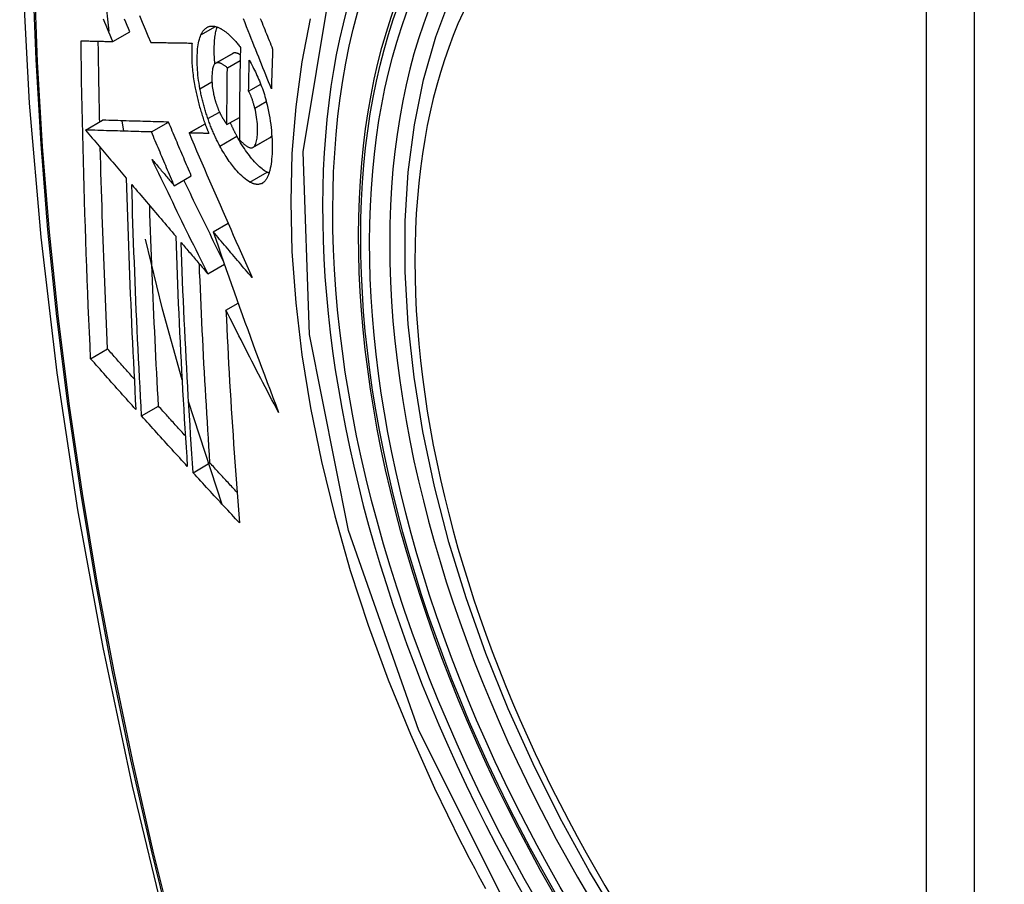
# Model space of a CAD drawing. Header units: inches. Extents: x 338.7 to 398.8, y 128 to 186.9.
# Tile 94 of 110: x 370.919 to 371.259, y 166.4 to 166.698. Entities that reach past the tile are written whole.
import ezdxf

# ---------------------------------------------------------------- set-up
doc = ezdxf.new("R2010")
doc.units = ezdxf.units.IN
doc.header["$MEASUREMENT"] = 0
doc.layers.add('Visible Edges(ANSI)', color=7, linetype='Continuous', lineweight=25)
doc.layers.add('Visible Tangent Edges(ANSI)', color=7, linetype='Continuous', lineweight=25)

msp = doc.modelspace()

# ---------------------------------------------------------------- linework, layer by layer
at = {"layer": 'Visible Edges(ANSI)'}
for p, q in [((370.94959, 166.69441), (370.94729, 166.71662)), ((370.95085, 166.69084), (370.95675, 166.69424)), ((370.96395, 166.69056), (370.96405, 166.69055)), ((370.98638, 166.68336), (370.99228, 166.68676)), ((370.99045, 166.68178), (370.99488, 166.68433)), ((370.99781, 166.67371), (371.00197, 166.6761)), ((370.94142, 166.66026), (370.94731, 166.66365)), ((370.94731, 166.66365), (370.94731, 166.66365)), ((370.95468, 166.65987), (370.95407, 166.66345)), ((370.96423, 166.65959), (370.97012, 166.66299)), ((370.97721, 166.65924), (370.98274, 166.66243)), ((370.99031, 166.66214), (370.99461, 166.66462)), ((370.94142, 166.66026), (370.94142, 166.66026)), ((370.97737, 166.65924), (370.97721, 166.65924)), ((370.9993, 166.65426), (371.0052, 166.65766)), ((371.0052, 166.65766), (371.00525, 166.65769)), ((370.97209, 166.64101), (370.97798, 166.6444)), ((370.98555, 166.62511), (370.99067, 166.62807)), ((370.98367, 166.61059), (370.98942, 166.61391)), ((370.98995, 166.59801), (370.99417, 166.60044)), ((370.94318, 166.58121), (370.94904, 166.58459)), ((370.98868, 166.53088), (370.97705, 166.56638)), ((370.96079, 166.56145), (370.96665, 166.56482)), ((370.9786, 166.54182), (370.98444, 166.54518))]:
    msp.add_line(p, q, dxfattribs=at)
at = {"layer": 'Visible Edges(ANSI)', "flags": 128}
for points in [[(370.97267, 167.09325), (370.95984, 167.05514), (370.94878, 167.0159), (370.93949, 166.97562), (370.93193, 166.93434), (370.92609, 166.89215), (370.92195, 166.84911), (370.91948, 166.80527), (370.91866, 166.76069), (370.91947, 166.71545), (370.9219, 166.66959), (370.92592, 166.6232), (370.93151, 166.57632), (370.93866, 166.52903), (370.94734, 166.4814), (370.95753, 166.43348), (370.96921, 166.38536)], [(371.12655, 166.38593), (371.11567, 166.40394), (371.10552, 166.42237), (371.09613, 166.44114), (371.08756, 166.46015), (371.07982, 166.47934), (371.07297, 166.4986), (371.06703, 166.51786), (371.06204, 166.53704), (371.05801, 166.55604), (371.05497, 166.5748), (371.05293, 166.59321), (371.05192, 166.61122), (371.05194, 166.62873), (371.053, 166.64569), (371.05511, 166.66201), (371.05826, 166.67762), (371.06247, 166.69245), (371.06773, 166.70643)], [(370.96005, 166.69984), (370.96103, 166.69751), (370.962, 166.69518), (370.96298, 166.69286), (370.96395, 166.69056)], [(371.0018, 166.69886), (371.00212, 166.69808), (371.00243, 166.69731), (371.00274, 166.69653), (371.00305, 166.69576), (371.00336, 166.695), (371.00367, 166.69423), (371.00398, 166.69347), (371.00429, 166.69271), (371.00459, 166.69196), (371.0049, 166.69121), (371.0052, 166.69046), (371.0055, 166.68971), (371.0058, 166.68897), (371.0061, 166.68823)], [(370.95085, 166.69084), (370.95039, 166.69194), (370.94992, 166.69304), (370.94945, 166.69414), (370.94899, 166.69524), (370.94852, 166.69634), (370.94806, 166.69744), (370.94759, 166.69854)], [(370.95675, 166.69424), (370.95628, 166.69534), (370.95582, 166.69644), (370.95535, 166.69753), (370.95489, 166.69863)], [(370.98132, 166.69319), (370.98143, 166.6934), (370.98153, 166.69362), (370.98165, 166.69382), (370.98176, 166.69401), (370.98188, 166.6942), (370.982, 166.69438), (370.98212, 166.69455), (370.98225, 166.69472), (370.98238, 166.69487), (370.98251, 166.69502), (370.98265, 166.69516), (370.98279, 166.69529), (370.98294, 166.69541), (370.98308, 166.69552), (370.98323, 166.69563), (370.98338, 166.69572), (370.98354, 166.69581), (370.9837, 166.69589), (370.98386, 166.69595), (370.98402, 166.69601), (370.98418, 166.69606), (370.98435, 166.69611), (370.98452, 166.69614), (370.98469, 166.69617)], [(370.98469, 166.69617), (370.98488, 166.69618), (370.98506, 166.69619), (370.98525, 166.69619), (370.98543, 166.69619), (370.98562, 166.69617), (370.98581, 166.69615), (370.986, 166.69612), (370.9862, 166.69608), (370.98639, 166.69604), (370.98659, 166.69598), (370.98678, 166.69592), (370.98698, 166.69586), (370.98718, 166.69578), (370.98738, 166.6957), (370.98758, 166.69561), (370.98779, 166.69551), (370.98799, 166.69541), (370.9882, 166.6953), (370.9884, 166.69518), (370.98861, 166.69506), (370.98882, 166.69493), (370.98903, 166.69479), (370.98924, 166.69464), (370.98945, 166.69449)], [(370.98614, 166.68317), (370.98608, 166.68381), (370.98603, 166.68444), (370.98599, 166.68506), (370.98596, 166.68568), (370.98594, 166.68629), (370.98592, 166.68689), (370.98591, 166.68748), (370.98591, 166.68807), (370.98591, 166.68865), (370.98593, 166.68921), (370.98595, 166.68977), (370.98597, 166.69032), (370.98601, 166.69085), (370.98605, 166.69138), (370.9861, 166.69189), (370.98615, 166.6924), (370.98622, 166.69289), (370.98629, 166.69336), (370.98638, 166.69382), (370.98647, 166.69427), (370.98657, 166.69469), (370.98668, 166.6951), (370.9868, 166.6955), (370.98693, 166.69588)], [(371.00567, 166.67451), (371.00519, 166.67571), (371.0047, 166.67691), (371.00422, 166.67812), (371.00374, 166.67932), (371.00325, 166.68054), (371.00276, 166.68176), (371.00227, 166.68298), (371.00177, 166.68422), (371.00128, 166.68547), (371.00077, 166.68672), (371.00026, 166.68799), (370.99975, 166.68927), (370.99923, 166.69056), (370.99871, 166.69187), (370.99818, 166.69319), (370.99765, 166.69453), (370.9971, 166.69589), (370.99655, 166.69726), (370.99599, 166.69866)], [(370.98098, 166.67453), (370.98081, 166.67549), (370.98065, 166.67644), (370.98051, 166.67738), (370.98039, 166.67831), (370.98029, 166.67923), (370.9802, 166.68014), (370.98013, 166.68103), (370.98008, 166.68191), (370.98004, 166.68278), (370.98002, 166.68364), (370.98001, 166.68447), (370.98002, 166.68529), (370.98004, 166.68609), (370.98007, 166.68686), (370.98012, 166.68762), (370.98018, 166.68836), (370.98026, 166.68907), (370.98036, 166.68975), (370.98048, 166.69041), (370.98061, 166.69103), (370.98076, 166.69162), (370.98093, 166.69218), (370.98111, 166.6927), (370.98132, 166.69319)], [(370.98945, 166.69449), (370.98968, 166.69433), (370.98991, 166.69415), (370.99014, 166.69397), (370.99037, 166.69378), (370.9906, 166.69359), (370.99083, 166.69339), (370.99106, 166.69318), (370.99129, 166.69297), (370.99152, 166.69276), (370.99175, 166.69253), (370.99198, 166.6923), (370.99221, 166.69207), (370.99244, 166.69183), (370.99267, 166.69158), (370.9929, 166.69133), (370.99313, 166.69107), (370.99336, 166.69081), (370.99359, 166.69054), (370.99382, 166.69027), (370.99405, 166.68999), (370.99428, 166.68971), (370.99451, 166.68942), (370.99475, 166.68912), (370.99498, 166.68882)], [(370.93988, 166.69111), (370.94033, 166.6911), (370.94079, 166.69109), (370.94124, 166.69108), (370.94169, 166.69107), (370.94214, 166.69105), (370.9426, 166.69104), (370.94305, 166.69103), (370.94351, 166.69102), (370.94397, 166.69101), (370.94442, 166.691), (370.94488, 166.69099), (370.94534, 166.69098), (370.9458, 166.69096), (370.94626, 166.69095), (370.94672, 166.69094), (370.94718, 166.69093), (370.94764, 166.69092), (370.9481, 166.69091), (370.94856, 166.6909), (370.94902, 166.69089), (370.94948, 166.69088), (370.94993, 166.69086), (370.95039, 166.69085), (370.95085, 166.69084)], [(370.94318, 166.58121), (370.94297, 166.58575), (370.94277, 166.59028), (370.94257, 166.59483), (370.94238, 166.59937), (370.94219, 166.60392), (370.94201, 166.60848), (370.94184, 166.61303), (370.94167, 166.6176), (370.9415, 166.62216), (370.94135, 166.62674), (370.9412, 166.63131), (370.94105, 166.63589), (370.94092, 166.64047), (370.94079, 166.64505), (370.94066, 166.64963), (370.94055, 166.65421), (370.94044, 166.6588), (370.94034, 166.6634), (370.94024, 166.668), (370.94016, 166.67261), (370.94008, 166.67723), (370.94001, 166.68185), (370.93994, 166.68648), (370.93988, 166.69111)], [(370.94631, 166.66307), (370.94629, 166.66423), (370.94626, 166.66539), (370.94624, 166.66655), (370.94621, 166.66771), (370.94619, 166.66887), (370.94616, 166.67003), (370.94614, 166.67119), (370.94612, 166.67235), (370.9461, 166.67351), (370.94608, 166.67467), (370.94605, 166.67584), (370.94603, 166.677), (370.94601, 166.67816), (370.94599, 166.67932), (370.94597, 166.68048), (370.94596, 166.68165), (370.94594, 166.68281), (370.94592, 166.68397), (370.9459, 166.68514), (370.94589, 166.6863), (370.94587, 166.68747), (370.94585, 166.68863), (370.94584, 166.6898), (370.94582, 166.69096)], [(370.96405, 166.69055), (370.96463, 166.69054), (370.96522, 166.69053), (370.9658, 166.69052), (370.96638, 166.69051), (370.96697, 166.6905), (370.96756, 166.69049), (370.96814, 166.69048), (370.96873, 166.69047), (370.96932, 166.69046), (370.96991, 166.69045), (370.97051, 166.69044), (370.9711, 166.69043), (370.97169, 166.69042), (370.97228, 166.69041), (370.97288, 166.6904), (370.97347, 166.69039), (370.97407, 166.69038), (370.97466, 166.69037), (370.97526, 166.69036), (370.97585, 166.69035), (370.97645, 166.69035), (370.97705, 166.69034), (370.97764, 166.69033), (370.97824, 166.69032)], [(370.97824, 166.69032), (370.9782, 166.68978), (370.97817, 166.68923), (370.97814, 166.68867), (370.97812, 166.6881), (370.97811, 166.68752), (370.97811, 166.68694), (370.97811, 166.68634), (370.97812, 166.68574), (370.97813, 166.68513), (370.97815, 166.68451), (370.97818, 166.68389), (370.97822, 166.68325), (370.97826, 166.68262), (370.97831, 166.68197), (370.97837, 166.68132), (370.97844, 166.68067), (370.97851, 166.68001), (370.97859, 166.67934), (370.97868, 166.67867), (370.97877, 166.678), (370.97888, 166.67732), (370.97899, 166.67664), (370.97911, 166.67596), (370.97923, 166.67527)], [(370.99498, 166.68882), (370.99495, 166.68749), (370.99492, 166.68616), (370.99489, 166.68482), (370.99486, 166.68349), (370.99483, 166.68216), (370.99481, 166.68083), (370.99479, 166.6795), (370.99476, 166.67817), (370.99474, 166.67685), (370.99472, 166.67552), (370.99471, 166.67419), (370.99469, 166.67287), (370.99467, 166.67154), (370.99466, 166.67022), (370.99465, 166.6689), (370.99464, 166.66757), (370.99463, 166.66625), (370.99462, 166.66493), (370.99461, 166.66361), (370.9946, 166.66229), (370.9946, 166.66097), (370.99459, 166.65965), (370.99459, 166.65833), (370.99459, 166.65702)], [(370.9924, 166.68681), (370.99239, 166.68681), (370.99239, 166.68681), (370.99238, 166.68681), (370.99238, 166.6868), (370.99237, 166.6868), (370.99237, 166.6868), (370.99236, 166.6868), (370.99236, 166.6868), (370.99235, 166.68679), (370.99235, 166.68679), (370.99234, 166.68679), (370.99234, 166.68679), (370.99233, 166.68678), (370.99233, 166.68678), (370.99232, 166.68678), (370.99232, 166.68678), (370.99231, 166.68677), (370.99231, 166.68677), (370.9923, 166.68677), (370.9923, 166.68677), (370.99229, 166.68676), (370.99229, 166.68676), (370.99228, 166.68676), (370.99228, 166.68676)], [(370.99492, 166.68625), (370.9948, 166.68632), (370.99469, 166.68638), (370.99458, 166.68645), (370.99447, 166.68651), (370.99436, 166.68656), (370.99425, 166.68661), (370.99414, 166.68666), (370.99403, 166.68671), (370.99392, 166.68675), (370.99381, 166.68679), (370.9937, 166.68683), (370.99359, 166.68685), (370.99349, 166.68688), (370.99338, 166.6869), (370.99328, 166.68692), (370.99317, 166.68693), (370.99307, 166.68693), (370.99297, 166.68693), (370.99287, 166.68693), (370.99277, 166.68692), (370.99268, 166.6869), (370.99258, 166.68688), (370.99249, 166.68685), (370.9924, 166.68681)], [(371.0061, 166.68823), (371.00608, 166.68766), (371.00606, 166.68708), (371.00604, 166.68651), (371.00602, 166.68594), (371.006, 166.68537), (371.00598, 166.6848), (371.00596, 166.68422), (371.00594, 166.68365), (371.00592, 166.68308), (371.0059, 166.68251), (371.00588, 166.68194), (371.00587, 166.68137), (371.00585, 166.68079), (371.00583, 166.68022), (371.00581, 166.67965), (371.0058, 166.67908), (371.00578, 166.67851), (371.00576, 166.67794), (371.00574, 166.67737), (371.00573, 166.6768), (371.00571, 166.67623), (371.0057, 166.67565), (371.00568, 166.67508), (371.00567, 166.67451)], [(370.9865, 166.68342), (370.9863, 166.68331), (370.98611, 166.68315), (370.98594, 166.68295), (370.98579, 166.6827), (370.98566, 166.68242), (370.98554, 166.6821), (370.98544, 166.68175), (370.98535, 166.68137), (370.98528, 166.68096), (370.98522, 166.68053), (370.98518, 166.68008), (370.98514, 166.67961), (370.98512, 166.67912), (370.98511, 166.67863), (370.98511, 166.67811), (370.98511, 166.67758), (370.98513, 166.67704), (370.98516, 166.67649), (370.9852, 166.67592), (370.98525, 166.67535), (370.98532, 166.67476), (370.98541, 166.67417), (370.98551, 166.67357), (370.98563, 166.67296)], [(370.99045, 166.68178), (370.99027, 166.68193), (370.9901, 166.68207), (370.98992, 166.68221), (370.98975, 166.68235), (370.98957, 166.68248), (370.98939, 166.6826), (370.98922, 166.68272), (370.98904, 166.68284), (370.98887, 166.68294), (370.9887, 166.68304), (370.98853, 166.68313), (370.98836, 166.68321), (370.98819, 166.68329), (370.98802, 166.68335), (370.98786, 166.68341), (370.9877, 166.68346), (370.98754, 166.68349), (370.98738, 166.68352), (370.98723, 166.68353), (370.98708, 166.68354), (370.98693, 166.68353), (370.98678, 166.6835), (370.98664, 166.68347), (370.9865, 166.68342)], [(370.99031, 166.66214), (370.99031, 166.66296), (370.99031, 166.66377), (370.99031, 166.66459), (370.99031, 166.66541), (370.99031, 166.66622), (370.99032, 166.66704), (370.99032, 166.66785), (370.99032, 166.66867), (370.99033, 166.66949), (370.99033, 166.67031), (370.99034, 166.67112), (370.99034, 166.67194), (370.99035, 166.67276), (370.99036, 166.67358), (370.99036, 166.6744), (370.99037, 166.67522), (370.99038, 166.67604), (370.99039, 166.67686), (370.9904, 166.67768), (370.99041, 166.6785), (370.99042, 166.67932), (370.99043, 166.68014), (370.99044, 166.68096), (370.99045, 166.68178)], [(370.99781, 166.67371), (370.99781, 166.67415), (370.99782, 166.6746), (370.99783, 166.67504), (370.99784, 166.67549), (370.99784, 166.67594), (370.99785, 166.67638), (370.99786, 166.67683), (370.99787, 166.67727), (370.99788, 166.67772), (370.99789, 166.67817), (370.99789, 166.67861), (370.9979, 166.67906), (370.99791, 166.6795), (370.99792, 166.67995), (370.99793, 166.6804), (370.99794, 166.68084), (370.99795, 166.68129), (370.99796, 166.68174), (370.99797, 166.68218), (370.99798, 166.68263), (370.99799, 166.68308), (370.998, 166.68352), (370.99801, 166.68397), (370.99802, 166.68442)], [(370.99802, 166.68442), (370.99833, 166.68387), (370.99863, 166.68331), (370.99893, 166.68274), (370.99923, 166.68216), (370.99953, 166.68158), (370.99982, 166.68098), (371.00012, 166.68038), (371.0004, 166.67976), (371.00069, 166.67914), (371.00097, 166.67851), (371.00125, 166.67788), (371.00152, 166.67723), (371.00178, 166.67658), (371.00204, 166.67592), (371.00229, 166.67525), (371.00254, 166.67457), (371.00278, 166.67389), (371.00301, 166.6732), (371.00323, 166.67251), (371.00345, 166.67181), (371.00365, 166.67111), (371.00385, 166.6704), (371.00403, 166.66969), (371.00421, 166.66897)], [(370.97923, 166.67527), (370.97933, 166.67477), (370.97943, 166.67427), (370.97953, 166.67377), (370.97964, 166.67327), (370.97974, 166.67277), (370.97986, 166.67227), (370.97997, 166.67177), (370.98009, 166.67127), (370.98021, 166.67076), (370.98034, 166.67026), (370.98047, 166.66976), (370.9806, 166.66926), (370.98073, 166.66876), (370.98087, 166.66826), (370.98101, 166.66776), (370.98116, 166.66726), (370.98131, 166.66676), (370.98146, 166.66627), (370.98161, 166.66577), (370.98177, 166.66528), (370.98193, 166.66479), (370.98209, 166.6643), (370.98225, 166.66381), (370.98242, 166.66333)], [(370.98372, 166.66419), (370.98358, 166.66461), (370.98344, 166.66503), (370.9833, 166.66546), (370.98316, 166.66588), (370.98303, 166.66631), (370.98289, 166.66674), (370.98276, 166.66716), (370.98264, 166.66759), (370.98251, 166.66803), (370.98239, 166.66846), (370.98227, 166.66889), (370.98215, 166.66933), (370.98204, 166.66976), (370.98193, 166.6702), (370.98182, 166.67063), (370.98172, 166.67106), (370.98161, 166.6715), (370.98151, 166.67193), (370.98142, 166.67236), (370.98132, 166.6728), (370.98123, 166.67323), (370.98115, 166.67366), (370.98106, 166.6741), (370.98098, 166.67453)], [(370.98563, 166.67296), (370.98567, 166.67276), (370.98571, 166.67257), (370.98576, 166.67237), (370.9858, 166.67217), (370.98585, 166.67197), (370.9859, 166.67177), (370.98595, 166.67157), (370.986, 166.67138), (370.98605, 166.67118), (370.9861, 166.67098), (370.98616, 166.67078), (370.98621, 166.67059), (370.98627, 166.67039), (370.98633, 166.67019), (370.98639, 166.67), (370.98645, 166.66981), (370.98651, 166.66961), (370.98657, 166.66942), (370.98664, 166.66923), (370.9867, 166.66904), (370.98677, 166.66885), (370.98684, 166.66866), (370.98691, 166.66847), (370.98698, 166.66829)], [(370.99993, 166.66787), (370.99986, 166.66813), (370.99979, 166.6684), (370.99972, 166.66866), (370.99965, 166.66892), (370.99957, 166.66919), (370.9995, 166.66945), (370.99942, 166.66971), (370.99934, 166.66997), (370.99926, 166.67023), (370.99917, 166.67049), (370.99909, 166.67074), (370.999, 166.67099), (370.99891, 166.67124), (370.99882, 166.67149), (370.99873, 166.67173), (370.99863, 166.67197), (370.99854, 166.67221), (370.99844, 166.67244), (370.99834, 166.67266), (370.99824, 166.67288), (370.99813, 166.6731), (370.99803, 166.67331), (370.99792, 166.67351), (370.99781, 166.67371)], [(370.98698, 166.66829), (370.98704, 166.66812), (370.98711, 166.66795), (370.98717, 166.66778), (370.98724, 166.66762), (370.98731, 166.66746), (370.98737, 166.66729), (370.98744, 166.66713), (370.98751, 166.66697), (370.98758, 166.66682), (370.98765, 166.66666), (370.98772, 166.6665), (370.98779, 166.66635), (370.98786, 166.6662), (370.98794, 166.66605), (370.98801, 166.6659), (370.98808, 166.66575), (370.98816, 166.6656), (370.98823, 166.66546), (370.98831, 166.66532), (370.98838, 166.66518), (370.98846, 166.66504), (370.98853, 166.6649), (370.98861, 166.66476), (370.98869, 166.66463)], [(371.00421, 166.66897), (371.00447, 166.66783), (371.00471, 166.6667), (371.00492, 166.66557), (371.00511, 166.66445), (371.00529, 166.66333), (371.00544, 166.66222), (371.00557, 166.66113), (371.00567, 166.66005), (371.00576, 166.65899), (371.00583, 166.65795), (371.00588, 166.65692), (371.00591, 166.6559), (371.00593, 166.65491), (371.00592, 166.65393), (371.00591, 166.65297), (371.00588, 166.65204), (371.00583, 166.65113), (371.00576, 166.65024), (371.00567, 166.64939), (371.00557, 166.64857), (371.00544, 166.64778), (371.0053, 166.64703), (371.00513, 166.64632), (371.00494, 166.64565)], [(370.99936, 166.65429), (370.99958, 166.65446), (370.99978, 166.65469), (370.99997, 166.65496), (371.00014, 166.65528), (371.00029, 166.65565), (371.00042, 166.65605), (371.00053, 166.65649), (371.00062, 166.65696), (371.0007, 166.65746), (371.00076, 166.65799), (371.00081, 166.65854), (371.00084, 166.65912), (371.00087, 166.6597), (371.00088, 166.66033), (371.00088, 166.66102), (371.00085, 166.66172), (371.00081, 166.66245), (371.00075, 166.66319), (371.00067, 166.66395), (371.00057, 166.66473), (371.00044, 166.66551), (371.00029, 166.66629), (371.00012, 166.66708), (370.99993, 166.66787)], [(370.97012, 166.66299), (370.96924, 166.66301), (370.96836, 166.66304), (370.96747, 166.66306), (370.96659, 166.66309), (370.9657, 166.66311), (370.9648, 166.66314), (370.96391, 166.66316), (370.963, 166.66319), (370.96209, 166.66322), (370.96118, 166.66324), (370.96026, 166.66327), (370.95933, 166.6633), (370.95839, 166.66332), (370.95744, 166.66335), (370.95649, 166.66338), (370.95552, 166.66341), (370.95454, 166.66344), (370.95355, 166.66347), (370.95255, 166.6635), (370.95153, 166.66353), (370.9505, 166.66356), (370.94945, 166.66359), (370.94839, 166.66362), (370.94731, 166.66365)], [(370.97798, 166.6444), (370.97765, 166.64518), (370.97732, 166.64595), (370.97699, 166.64673), (370.97667, 166.6475), (370.97634, 166.64827), (370.97601, 166.64905), (370.97568, 166.64982), (370.97535, 166.6506), (370.97502, 166.65137), (370.97469, 166.65215), (370.97437, 166.65292), (370.97404, 166.6537), (370.97371, 166.65447), (370.97338, 166.65525), (370.97306, 166.65602), (370.97273, 166.6568), (370.9724, 166.65757), (370.97208, 166.65835), (370.97175, 166.65912), (370.97142, 166.65989), (370.9711, 166.66067), (370.97077, 166.66144), (370.97045, 166.66221), (370.97012, 166.66299)], [(370.98242, 166.66333), (370.98248, 166.66314), (370.98255, 166.66296), (370.98261, 166.66278), (370.98268, 166.6626), (370.98274, 166.66242), (370.98281, 166.66224), (370.98287, 166.66206), (370.98294, 166.66188), (370.983, 166.6617), (370.98307, 166.66153), (370.98314, 166.66135), (370.98321, 166.66117), (370.98327, 166.66099), (370.98334, 166.66082), (370.98341, 166.66064), (370.98348, 166.66047), (370.98355, 166.66029), (370.98362, 166.66012), (370.98369, 166.65994), (370.98376, 166.65977), (370.98383, 166.65959), (370.9839, 166.65942), (370.98397, 166.65925), (370.98404, 166.65907)], [(370.98787, 166.65471), (370.98768, 166.65507), (370.98749, 166.65543), (370.9873, 166.65579), (370.98711, 166.65616), (370.98693, 166.65653), (370.98674, 166.6569), (370.98656, 166.65728), (370.98638, 166.65766), (370.9862, 166.65804), (370.98602, 166.65843), (370.98585, 166.65882), (370.98567, 166.65921), (370.9855, 166.65961), (370.98533, 166.66001), (370.98516, 166.66041), (370.985, 166.66082), (370.98483, 166.66123), (370.98467, 166.66164), (370.9845, 166.66206), (370.98434, 166.66248), (370.98419, 166.6629), (370.98403, 166.66333), (370.98388, 166.66376), (370.98372, 166.66419)], [(370.98869, 166.66463), (370.98875, 166.66452), (370.98882, 166.66441), (370.98889, 166.6643), (370.98895, 166.66418), (370.98902, 166.66407), (370.98908, 166.66396), (370.98915, 166.66385), (370.98922, 166.66375), (370.98929, 166.66364), (370.98935, 166.66353), (370.98942, 166.66342), (370.98949, 166.66332), (370.98956, 166.66321), (370.98963, 166.66311), (370.9897, 166.663), (370.98976, 166.6629), (370.98983, 166.6628), (370.9899, 166.6627), (370.98997, 166.66261), (370.99004, 166.66251), (370.9901, 166.66241), (370.99017, 166.66232), (370.99024, 166.66223), (370.99031, 166.66214)], [(370.99377, 166.6581), (370.99367, 166.65829), (370.99357, 166.65848), (370.99347, 166.65867), (370.99337, 166.65886), (370.99327, 166.65905), (370.99317, 166.65924), (370.99307, 166.65943), (370.99298, 166.65962), (370.99288, 166.65981), (370.99278, 166.66001), (370.99269, 166.6602), (370.99259, 166.6604), (370.9925, 166.6606), (370.9924, 166.66079), (370.99231, 166.66099), (370.99222, 166.66119), (370.99212, 166.66139), (370.99203, 166.66159), (370.99194, 166.66179), (370.99184, 166.662), (370.99175, 166.6622), (370.99166, 166.66241), (370.99157, 166.66261), (370.99148, 166.66282)], [(370.96423, 166.65959), (370.96335, 166.65962), (370.96246, 166.65964), (370.96158, 166.65967), (370.96069, 166.65969), (370.9598, 166.65972), (370.95891, 166.65974), (370.95801, 166.65977), (370.95711, 166.6598), (370.9562, 166.65982), (370.95528, 166.65985), (370.95436, 166.65988), (370.95343, 166.6599), (370.95249, 166.65993), (370.95155, 166.65996), (370.95059, 166.65999), (370.94962, 166.66002), (370.94865, 166.66004), (370.94765, 166.66007), (370.94665, 166.6601), (370.94564, 166.66013), (370.94461, 166.66016), (370.94356, 166.66019), (370.9425, 166.66022), (370.94142, 166.66026)], [(370.94142, 166.66026), (370.94201, 166.65957), (370.94259, 166.65887), (370.94318, 166.65818), (370.94376, 166.65749), (370.94435, 166.6568), (370.94494, 166.65611), (370.94552, 166.65542), (370.94611, 166.65472), (370.94669, 166.65403), (370.94728, 166.65334), (370.94787, 166.65264), (370.94846, 166.65195), (370.94904, 166.65126), (370.94963, 166.65057), (370.95022, 166.64987), (370.95081, 166.64918), (370.95139, 166.64849), (370.95198, 166.64779), (370.95257, 166.6471), (370.95316, 166.64641), (370.95374, 166.64572), (370.95433, 166.64502), (370.95492, 166.64433), (370.9555, 166.64364)], [(370.97209, 166.64101), (370.97176, 166.64178), (370.97143, 166.64256), (370.9711, 166.64333), (370.97077, 166.64411), (370.97044, 166.64488), (370.97011, 166.64566), (370.96979, 166.64643), (370.96946, 166.6472), (370.96913, 166.64798), (370.9688, 166.64875), (370.96847, 166.64953), (370.96814, 166.6503), (370.96782, 166.65108), (370.96749, 166.65185), (370.96716, 166.65263), (370.96683, 166.6534), (370.96651, 166.65418), (370.96618, 166.65495), (370.96585, 166.65572), (370.96553, 166.6565), (370.9652, 166.65727), (370.96488, 166.65805), (370.96455, 166.65882), (370.96423, 166.65959)], [(370.97721, 166.65924), (370.97808, 166.6572), (370.97895, 166.65515), (370.97983, 166.6531), (370.98072, 166.65104), (370.98161, 166.64897), (370.9825, 166.6469), (370.9834, 166.64482), (370.9843, 166.64273), (370.9852, 166.64065), (370.9861, 166.63856), (370.98701, 166.63646), (370.98792, 166.63437), (370.98884, 166.63227), (370.98975, 166.63017), (370.99067, 166.62808), (370.99159, 166.62598), (370.99251, 166.62388), (370.99343, 166.62179), (370.99436, 166.61969), (370.99528, 166.6176), (370.99621, 166.61551), (370.99713, 166.61343), (370.99806, 166.61135), (370.99899, 166.60927)], [(370.98404, 166.65907), (370.98376, 166.65908), (370.98348, 166.65909), (370.9832, 166.65909), (370.98292, 166.6591), (370.98264, 166.65911), (370.98237, 166.65911), (370.98209, 166.65912), (370.98181, 166.65913), (370.98153, 166.65913), (370.98125, 166.65914), (370.98097, 166.65915), (370.98069, 166.65915), (370.98042, 166.65916), (370.98014, 166.65917), (370.97986, 166.65918), (370.97958, 166.65918), (370.9793, 166.65919), (370.97903, 166.6592), (370.97875, 166.6592), (370.97847, 166.65921), (370.9782, 166.65922), (370.97792, 166.65922), (370.97765, 166.65923), (370.97737, 166.65924)], [(371.00415, 166.64566), (371.00373, 166.6459), (371.00331, 166.64617), (371.00288, 166.64647), (371.00245, 166.6468), (371.00202, 166.64715), (371.00159, 166.64754), (371.00115, 166.64795), (371.00071, 166.64838), (371.00027, 166.64883), (370.99983, 166.64931), (370.99939, 166.64981), (370.99894, 166.65033), (370.9985, 166.65087), (370.99806, 166.65142), (370.99763, 166.65199), (370.99719, 166.65259), (370.99676, 166.6532), (370.99632, 166.65384), (370.99589, 166.6545), (370.99546, 166.65518), (370.99503, 166.65588), (370.9946, 166.6566), (370.99418, 166.65734), (370.99377, 166.6581)], [(371.00525, 166.65769), (371.00528, 166.6577), (371.00531, 166.65772), (371.00533, 166.65774), (371.00536, 166.65776), (371.00538, 166.65778), (371.00541, 166.6578), (371.00543, 166.65782), (371.00545, 166.65784), (371.00548, 166.65786), (371.0055, 166.65788), (371.00552, 166.65791), (371.00555, 166.65793), (371.00557, 166.65795), (371.00559, 166.65798), (371.00562, 166.65801), (371.00564, 166.65803), (371.00566, 166.65806), (371.00568, 166.65809), (371.0057, 166.65811), (371.00573, 166.65814), (371.00575, 166.65817), (371.00577, 166.6582), (371.00579, 166.65823), (371.00581, 166.65826)], [(370.99825, 166.64226), (370.9977, 166.64258), (370.99714, 166.64296), (370.99657, 166.64339), (370.996, 166.64387), (370.99542, 166.64439), (370.99486, 166.64494), (370.99433, 166.64549), (370.99383, 166.64603), (370.99337, 166.64655), (370.99297, 166.64703), (370.99259, 166.64749), (370.99222, 166.64796), (370.99185, 166.64844), (370.99148, 166.64893), (370.99111, 166.64944), (370.99075, 166.64997), (370.99038, 166.65051), (370.99002, 166.65106), (370.98965, 166.65163), (370.98929, 166.65221), (370.98893, 166.65281), (370.98858, 166.65343), (370.98822, 166.65406), (370.98787, 166.65471)], [(370.99459, 166.65702), (370.9948, 166.65678), (370.99502, 166.65655), (370.99523, 166.65633), (370.99544, 166.65611), (370.99566, 166.6559), (370.99587, 166.6557), (370.99608, 166.6555), (370.99629, 166.65532), (370.9965, 166.65514), (370.99671, 166.65498), (370.99692, 166.65482), (370.99713, 166.65468), (370.99733, 166.65455), (370.99754, 166.65444), (370.99774, 166.65433), (370.99794, 166.65425), (370.99813, 166.65418), (370.99832, 166.65413), (370.99851, 166.6541), (370.99869, 166.6541), (370.99887, 166.65411), (370.99904, 166.65414), (370.9992, 166.6542), (370.99936, 166.65429)], [(370.94904, 166.58459), (370.94891, 166.58747), (370.94878, 166.59036), (370.94865, 166.59324), (370.94853, 166.59613), (370.9484, 166.59902), (370.94828, 166.60191), (370.94816, 166.6048), (370.94805, 166.60769), (370.94793, 166.61058), (370.94782, 166.61348), (370.94771, 166.61637), (370.94761, 166.61927), (370.9475, 166.62217), (370.9474, 166.62508), (370.9473, 166.62798), (370.9472, 166.63089), (370.94711, 166.6338), (370.94702, 166.63671), (370.94693, 166.63962), (370.94684, 166.64254), (370.94676, 166.64546), (370.94668, 166.64838), (370.9466, 166.65131), (370.94652, 166.65423)], [(370.98367, 166.61059), (370.98286, 166.61224), (370.98204, 166.61388), (370.98123, 166.61553), (370.98042, 166.61717), (370.97961, 166.61882), (370.9788, 166.62047), (370.97799, 166.62212), (370.97718, 166.62377), (370.97637, 166.62542), (370.97556, 166.62708), (370.97476, 166.62873), (370.97395, 166.63038), (370.97315, 166.63203), (370.97234, 166.63368), (370.97154, 166.63533), (370.97074, 166.63698), (370.96995, 166.63863), (370.96915, 166.64028), (370.96835, 166.64192), (370.96756, 166.64356), (370.96677, 166.6452), (370.96598, 166.64684), (370.9652, 166.64847), (370.96441, 166.65011)], [(370.96441, 166.65011), (370.96473, 166.64973), (370.96505, 166.64935), (370.96537, 166.64897), (370.96569, 166.64859), (370.96601, 166.64821), (370.96633, 166.64783), (370.96665, 166.64745), (370.96697, 166.64707), (370.96729, 166.6467), (370.96761, 166.64632), (370.96793, 166.64594), (370.96825, 166.64556), (370.96857, 166.64518), (370.96889, 166.6448), (370.96921, 166.64442), (370.96953, 166.64404), (370.96985, 166.64366), (370.97017, 166.64328), (370.97049, 166.6429), (370.97081, 166.64253), (370.97113, 166.64215), (370.97145, 166.64177), (370.97177, 166.64139), (370.97209, 166.64101)], [(371.00494, 166.64565), (371.00487, 166.64541), (371.00479, 166.64517), (371.00471, 166.64494), (371.00462, 166.64472), (371.00453, 166.64451), (371.00444, 166.6443), (371.00435, 166.64409), (371.00425, 166.6439), (371.00415, 166.64371), (371.00405, 166.64353), (371.00395, 166.64335), (371.00384, 166.64319), (371.00373, 166.64303), (371.00361, 166.64288), (371.00349, 166.64273), (371.00337, 166.6426), (371.00325, 166.64247), (371.00313, 166.64235), (371.003, 166.64223), (371.00287, 166.64213), (371.00273, 166.64203), (371.0026, 166.64194), (371.00246, 166.64186), (371.00232, 166.64179)], [(371.00484, 166.64532), (371.00481, 166.64533), (371.00478, 166.64534), (371.00475, 166.64536), (371.00472, 166.64537), (371.0047, 166.64538), (371.00467, 166.64539), (371.00464, 166.64541), (371.00461, 166.64542), (371.00458, 166.64543), (371.00455, 166.64545), (371.00452, 166.64546), (371.0045, 166.64548), (371.00447, 166.64549), (371.00444, 166.6455), (371.00441, 166.64552), (371.00438, 166.64553), (371.00435, 166.64555), (371.00432, 166.64556), (371.00429, 166.64558), (371.00427, 166.64559), (371.00424, 166.64561), (371.00421, 166.64562), (371.00418, 166.64564), (371.00415, 166.64566)], [(370.9555, 166.64364), (370.9556, 166.64028), (370.95569, 166.63693), (370.95579, 166.63357), (370.95589, 166.63022), (370.956, 166.62687), (370.95612, 166.62352), (370.95623, 166.62018), (370.95636, 166.61683), (370.95648, 166.61349), (370.95661, 166.61015), (370.95675, 166.60681), (370.95688, 166.60347), (370.95702, 166.60014), (370.95717, 166.59681), (370.95732, 166.59348), (370.95747, 166.59016), (370.95763, 166.58684), (370.95779, 166.58352), (370.95795, 166.5802), (370.95812, 166.57689), (370.95829, 166.57358), (370.95846, 166.57027), (370.95863, 166.56696), (370.95881, 166.56366)], [(370.95741, 166.64139), (370.95804, 166.64065), (370.95867, 166.63991), (370.9593, 166.63917), (370.95993, 166.63843), (370.96056, 166.63769), (370.96119, 166.63694), (370.96183, 166.6362), (370.96246, 166.63546), (370.96309, 166.63471), (370.96372, 166.63397), (370.96435, 166.63323), (370.96499, 166.63248), (370.96562, 166.63174), (370.96625, 166.63099), (370.96689, 166.63025), (370.96752, 166.62951), (370.96815, 166.62876), (370.96879, 166.62802), (370.96942, 166.62728), (370.97005, 166.62653), (370.97069, 166.62579), (370.97132, 166.62505), (370.97195, 166.62431), (370.97258, 166.62357)], [(370.96079, 166.56145), (370.96061, 166.56475), (370.96043, 166.56805), (370.96026, 166.57136), (370.96008, 166.57466), (370.95991, 166.57797), (370.95975, 166.58129), (370.95959, 166.5846), (370.95943, 166.58792), (370.95927, 166.59124), (370.95912, 166.59456), (370.95897, 166.59789), (370.95882, 166.60122), (370.95868, 166.60455), (370.95855, 166.60789), (370.95841, 166.61123), (370.95829, 166.61457), (370.95816, 166.61791), (370.95804, 166.62126), (370.95793, 166.62461), (370.95781, 166.62796), (370.95771, 166.63132), (370.9576, 166.63467), (370.95751, 166.63803), (370.95741, 166.64139)], [(370.98901, 166.61508), (370.98844, 166.61623), (370.98787, 166.61739), (370.9873, 166.61855), (370.98673, 166.6197), (370.98616, 166.62086), (370.98559, 166.62202), (370.98502, 166.62318), (370.98445, 166.62434), (370.98388, 166.62551), (370.98331, 166.62667), (370.98274, 166.62783), (370.98217, 166.62899), (370.9816, 166.63015), (370.98104, 166.63131), (370.98047, 166.63248), (370.97991, 166.63364), (370.97934, 166.6348), (370.97878, 166.63596), (370.97821, 166.63712), (370.97765, 166.63828), (370.97709, 166.63944), (370.97652, 166.6406), (370.97596, 166.64176), (370.9754, 166.64292)], [(371.00232, 166.64179), (371.00217, 166.64172), (371.00202, 166.64166), (371.00186, 166.64161), (371.00171, 166.64157), (371.00155, 166.64153), (371.00139, 166.64151), (371.00123, 166.64149), (371.00107, 166.64148), (371.00091, 166.64147), (371.00074, 166.64147), (371.00057, 166.64149), (371.0004, 166.6415), (371.00023, 166.64153), (371.00006, 166.64156), (370.99989, 166.6416), (370.99971, 166.64165), (370.99953, 166.6417), (370.99935, 166.64176), (370.99917, 166.64183), (370.99899, 166.6419), (370.99881, 166.64198), (370.99862, 166.64207), (370.99844, 166.64216), (370.99825, 166.64226)], [(370.96665, 166.56482), (370.96649, 166.56769), (370.96634, 166.57055), (370.96618, 166.57342), (370.96603, 166.57629), (370.96589, 166.57916), (370.96574, 166.58204), (370.9656, 166.58491), (370.96546, 166.58779), (370.96532, 166.59067), (370.96519, 166.59355), (370.96506, 166.59644), (370.96493, 166.59932), (370.9648, 166.60221), (370.96468, 166.6051), (370.96456, 166.60799), (370.96444, 166.61089), (370.96432, 166.61378), (370.96421, 166.61668), (370.9641, 166.61958), (370.964, 166.62248), (370.9639, 166.62539), (370.9638, 166.62829), (370.9637, 166.63119), (370.96361, 166.6341)], [(370.99899, 166.60927), (370.99843, 166.60993), (370.99787, 166.61059), (370.9973, 166.61125), (370.99674, 166.61191), (370.99618, 166.61257), (370.99562, 166.61323), (370.99506, 166.61389), (370.9945, 166.61455), (370.99394, 166.61521), (370.99338, 166.61587), (370.99282, 166.61654), (370.99226, 166.6172), (370.99169, 166.61786), (370.99113, 166.61852), (370.99057, 166.61918), (370.99001, 166.61984), (370.98945, 166.6205), (370.98889, 166.62116), (370.98833, 166.62182), (370.98778, 166.62248), (370.98722, 166.62314), (370.98666, 166.6238), (370.9861, 166.62446), (370.98555, 166.62511)], [(370.98555, 166.62511), (370.98644, 166.62252), (370.98733, 166.61992), (370.98824, 166.61732), (370.98914, 166.61471), (370.99005, 166.61211), (370.99096, 166.60951), (370.99188, 166.6069), (370.9928, 166.6043), (370.99373, 166.60169), (370.99466, 166.59909), (370.99559, 166.59648), (370.99653, 166.59387), (370.99747, 166.59127), (370.99842, 166.58866), (370.99937, 166.58605), (371.00033, 166.58345), (371.00129, 166.58084), (371.00226, 166.57824), (371.00323, 166.57564), (371.00421, 166.57303), (371.00519, 166.57043), (371.00618, 166.56783), (371.00717, 166.56523), (371.00817, 166.56264)], [(370.97479, 166.57396), (370.96805, 166.59831), (370.96215, 166.62254)], [(370.97258, 166.62357), (370.9727, 166.62022), (370.97281, 166.61688), (370.97294, 166.61354), (370.97307, 166.61021), (370.9732, 166.60688), (370.97334, 166.60355), (370.97348, 166.60022), (370.97363, 166.59689), (370.97379, 166.59357), (370.97394, 166.59024), (370.97411, 166.58692), (370.97428, 166.5836), (370.97445, 166.58028), (370.97463, 166.57697), (370.97481, 166.57366), (370.97499, 166.57035), (370.97518, 166.56704), (370.97537, 166.56374), (370.97557, 166.56044), (370.97577, 166.55714), (370.97597, 166.55385), (370.97618, 166.55056), (370.97639, 166.54727), (370.9766, 166.54399)], [(370.9786, 166.54182), (370.97838, 166.5451), (370.97816, 166.54839), (370.97795, 166.55169), (370.97774, 166.55498), (370.97754, 166.55828), (370.97734, 166.56158), (370.97714, 166.56489), (370.97695, 166.56819), (370.97676, 166.5715), (370.97657, 166.57481), (370.97639, 166.57812), (370.97621, 166.58144), (370.97604, 166.58475), (370.97588, 166.58807), (370.97571, 166.59138), (370.97556, 166.5947), (370.9754, 166.59802), (370.97526, 166.60134), (370.97511, 166.60466), (370.97498, 166.60799), (370.97485, 166.61132), (370.97472, 166.61466), (370.9746, 166.618), (370.97448, 166.62134)], [(370.97448, 166.62134), (370.97487, 166.62089), (370.97525, 166.62044), (370.97563, 166.62), (370.97601, 166.61955), (370.97639, 166.6191), (370.97678, 166.61865), (370.97716, 166.61821), (370.97754, 166.61776), (370.97792, 166.61731), (370.97831, 166.61686), (370.97869, 166.61641), (370.97907, 166.61597), (370.97946, 166.61552), (370.97984, 166.61507), (370.98022, 166.61462), (370.98061, 166.61417), (370.98099, 166.61373), (370.98137, 166.61328), (370.98175, 166.61283), (370.98214, 166.61238), (370.98252, 166.61194), (370.9829, 166.61149), (370.98329, 166.61104), (370.98367, 166.61059)], [(370.98444, 166.54518), (370.98425, 166.54802), (370.98407, 166.55087), (370.98388, 166.55371), (370.9837, 166.55656), (370.98353, 166.55941), (370.98335, 166.56227), (370.98318, 166.56513), (370.98301, 166.56799), (370.98285, 166.57085), (370.98268, 166.57371), (370.98252, 166.57658), (370.98237, 166.57945), (370.98221, 166.58232), (370.98206, 166.58519), (370.98191, 166.58807), (370.98177, 166.59094), (370.98163, 166.59382), (370.98149, 166.5967), (370.98136, 166.59958), (370.98123, 166.60246), (370.98111, 166.60534), (370.98099, 166.60823), (370.98087, 166.61111), (370.98076, 166.614)], [(371.00817, 166.56264), (371.00739, 166.56411), (371.00662, 166.56558), (371.00584, 166.56705), (371.00507, 166.56852), (371.0043, 166.57), (371.00353, 166.57147), (371.00276, 166.57295), (371.00199, 166.57442), (371.00123, 166.5759), (371.00046, 166.57737), (370.9997, 166.57885), (370.99894, 166.58033), (370.99818, 166.5818), (370.99743, 166.58328), (370.99667, 166.58476), (370.99592, 166.58623), (370.99517, 166.58771), (370.99442, 166.58918), (370.99367, 166.59065), (370.99292, 166.59213), (370.99218, 166.5936), (370.99143, 166.59507), (370.99069, 166.59654), (370.98995, 166.59801)], [(370.98995, 166.59801), (370.9901, 166.5949), (370.99024, 166.59179), (370.9904, 166.58868), (370.99056, 166.58558), (370.99072, 166.58248), (370.99089, 166.57938), (370.99106, 166.57628), (370.99124, 166.57319), (370.99143, 166.57011), (370.99161, 166.56702), (370.99181, 166.56395), (370.992, 166.56087), (370.9922, 166.55781), (370.99241, 166.55475), (370.99262, 166.55169), (370.99283, 166.54864), (370.99304, 166.5456), (370.99326, 166.54256), (370.99349, 166.53953), (370.99371, 166.53651), (370.99394, 166.53349), (370.99417, 166.53048), (370.9944, 166.52748), (370.99463, 166.52449)], [(370.95825, 166.57421), (370.95787, 166.57464), (370.95748, 166.57507), (370.9571, 166.57551), (370.95671, 166.57594), (370.95633, 166.57637), (370.95594, 166.5768), (370.95556, 166.57724), (370.95517, 166.57767), (370.95479, 166.5781), (370.95441, 166.57854), (370.95402, 166.57897), (370.95364, 166.5794), (370.95325, 166.57983), (370.95287, 166.58027), (370.95249, 166.5807), (370.9521, 166.58113), (370.95172, 166.58156), (370.95134, 166.582), (370.95095, 166.58243), (370.95057, 166.58286), (370.95019, 166.58329), (370.9498, 166.58372), (370.94942, 166.58416), (370.94904, 166.58459)], [(370.95881, 166.56366), (370.95816, 166.56439), (370.9575, 166.56512), (370.95685, 166.56585), (370.9562, 166.56658), (370.95554, 166.56731), (370.95489, 166.56804), (370.95424, 166.56877), (370.95358, 166.5695), (370.95293, 166.57024), (370.95228, 166.57097), (370.95163, 166.5717), (370.95097, 166.57243), (370.95032, 166.57316), (370.94967, 166.5739), (370.94902, 166.57463), (370.94837, 166.57536), (370.94772, 166.57609), (370.94707, 166.57682), (370.94642, 166.57756), (370.94577, 166.57829), (370.94512, 166.57902), (370.94447, 166.57975), (370.94383, 166.58048), (370.94318, 166.58121)], [(370.97593, 166.55453), (370.97554, 166.55495), (370.97515, 166.55538), (370.97477, 166.55581), (370.97438, 166.55624), (370.97399, 166.55667), (370.9736, 166.5571), (370.97321, 166.55753), (370.97283, 166.55796), (370.97244, 166.55839), (370.97205, 166.55882), (370.97166, 166.55925), (370.97128, 166.55968), (370.97089, 166.5601), (370.9705, 166.56053), (370.97012, 166.56096), (370.96973, 166.56139), (370.96935, 166.56182), (370.96896, 166.56225), (370.96857, 166.56268), (370.96819, 166.56311), (370.9678, 166.56354), (370.96742, 166.56396), (370.96703, 166.56439), (370.96665, 166.56482)], [(370.9766, 166.54399), (370.97594, 166.54472), (370.97528, 166.54544), (370.97462, 166.54617), (370.97396, 166.5469), (370.97329, 166.54762), (370.97263, 166.54835), (370.97197, 166.54908), (370.97131, 166.54981), (370.97065, 166.55053), (370.96999, 166.55126), (370.96933, 166.55199), (370.96867, 166.55272), (370.96801, 166.55345), (370.96735, 166.55417), (370.96669, 166.5549), (370.96604, 166.55563), (370.96538, 166.55636), (370.96472, 166.55709), (370.96407, 166.55781), (370.96341, 166.55854), (370.96276, 166.55927), (370.9621, 166.56), (370.96145, 166.56072), (370.96079, 166.56145)], [(370.99382, 166.53499), (370.99343, 166.53541), (370.99304, 166.53584), (370.99264, 166.53626), (370.99225, 166.53669), (370.99186, 166.53711), (370.99147, 166.53754), (370.99107, 166.53796), (370.99068, 166.53839), (370.99029, 166.53881), (370.9899, 166.53924), (370.98951, 166.53966), (370.98912, 166.54009), (370.98872, 166.54051), (370.98833, 166.54094), (370.98794, 166.54136), (370.98755, 166.54179), (370.98716, 166.54221), (370.98677, 166.54263), (370.98638, 166.54306), (370.98599, 166.54348), (370.9856, 166.54391), (370.98522, 166.54433), (370.98483, 166.54476), (370.98444, 166.54518)], [(370.99463, 166.52449), (370.99396, 166.52521), (370.99329, 166.52593), (370.99261, 166.52665), (370.99194, 166.52737), (370.99127, 166.52809), (370.9906, 166.52882), (370.98993, 166.52954), (370.98926, 166.53026), (370.98859, 166.53098), (370.98792, 166.5317), (370.98725, 166.53243), (370.98658, 166.53315), (370.98591, 166.53387), (370.98524, 166.53459), (370.98457, 166.53532), (370.98391, 166.53604), (370.98324, 166.53676), (370.98257, 166.53748), (370.98191, 166.53821), (370.98125, 166.53893), (370.98058, 166.53965), (370.97992, 166.54037), (370.97926, 166.5411), (370.9786, 166.54182)]]:
    msp.add_lwpolyline(points, dxfattribs=at)
at = {"layer": 'Visible Edges(ANSI)'}
msp.add_ellipse((371.26579, 166.49087), major_axis=(-0.15963, 0.2772), ratio=0.578093, dxfattribs=at)
msp.add_ellipse((371.26927, 166.49288), major_axis=(0.15718, -0.27294), ratio=0.578093, start_param=2.362013, end_param=7.062765, dxfattribs=at)
at = {"layer": 'Visible Tangent Edges(ANSI)'}
for p, q in [((371.23204, 166.75576), (371.23204, 166.27047)), ((371.24874, 166.27047), (371.24874, 166.75576)), ((370.98132, 166.69319), (370.98631, 166.69606)), ((370.9865, 166.68342), (370.9924, 166.68681)), ((370.98098, 166.67453), (370.98513, 166.67692)), ((370.99993, 166.66787), (371.00391, 166.67017)), ((370.98372, 166.66419), (370.98773, 166.66649)), ((370.94142, 166.66026), (370.94731, 166.66365)), ((370.97737, 166.65924), (370.98277, 166.66235)), ((370.98787, 166.65471), (370.99377, 166.6581)), ((370.99936, 166.65429), (371.00525, 166.65769)), ((370.99825, 166.64226), (371.00415, 166.64566)), ((371.00232, 166.64179), (371.00271, 166.64202))]:
    msp.add_line(p, q, dxfattribs=at)
at = {"layer": 'Visible Tangent Edges(ANSI)', "flags": 128}
for points in [[(370.9313, 166.87926), (370.92822, 166.8527), (370.92582, 166.82569), (370.92412, 166.79826), (370.92311, 166.77044), (370.92278, 166.74224), (370.92314, 166.71365), (370.92418, 166.68468), (370.92591, 166.65536), (370.92832, 166.62571), (370.93141, 166.59577), (370.93518, 166.56558), (370.93963, 166.53514), (370.94474, 166.50446), (370.95052, 166.47358), (370.95697, 166.44252), (370.96407, 166.4113), (370.97183, 166.37994)], [(370.97261, 166.37971), (370.96484, 166.41099), (370.95772, 166.44214), (370.95126, 166.47314), (370.94546, 166.50396), (370.94033, 166.53458), (370.93587, 166.56496), (370.93209, 166.5951), (370.92898, 166.62498), (370.92656, 166.65457), (370.92482, 166.68384), (370.92377, 166.71275), (370.92341, 166.74126), (370.92374, 166.76939), (370.92476, 166.79713), (370.92647, 166.82448), (370.92887, 166.85139), (370.93197, 166.87785)], [(371.0903, 166.38557), (371.05659, 166.45268), (371.03238, 166.52183), (371.01886, 166.58954), (371.01665, 166.65277), (371.02586, 166.70836), (371.04612, 166.75399), (371.07637, 166.78737), (371.11532, 166.807), (371.16131, 166.81212), (371.21201, 166.80245), (371.26516, 166.77848)], [(371.01912, 166.69872), (371.01617, 166.68385), (371.01406, 166.66833), (371.01279, 166.6522), (371.01236, 166.63549), (371.01279, 166.61826), (371.01408, 166.60059), (371.01621, 166.58257), (371.01917, 166.56425), (371.02296, 166.54569), (371.02756, 166.52694), (371.03295, 166.50807), (371.03913, 166.48913), (371.04607, 166.4702), (371.05373, 166.4514), (371.06207, 166.43276), (371.07108, 166.41434)], [(371.07108, 166.41434), (371.07228, 166.412), (371.07349, 166.40967), (371.07471, 166.40735), (371.07594, 166.40503), (371.07717, 166.40271), (371.07842, 166.4004), (371.07968, 166.39809)]]:
    msp.add_lwpolyline(points, dxfattribs=at)
at = {"layer": 'Visible Tangent Edges(ANSI)'}
for centre, major_axis, start_param, end_param in [((371.26828, 166.4923), (-0.17285, 0.30015), 5.049711, 10.658253), ((371.26823, 166.49228), (-0.1503, 0.261), 5.670484, 8.47055)]:
    msp.add_ellipse(centre, major_axis=major_axis, ratio=0.578093, start_param=start_param, end_param=end_param, dxfattribs=at)
for centre, major_axis in [((371.26887, 166.49265), (0.17078, -0.29656)), ((371.26589, 166.49093), (-0.16238, 0.28198)), ((371.26579, 166.49087), (0.16178, -0.28094))]:
    msp.add_ellipse(centre, major_axis=major_axis, ratio=0.578093, dxfattribs=at)

doc.saveas('drawing.dxf')
